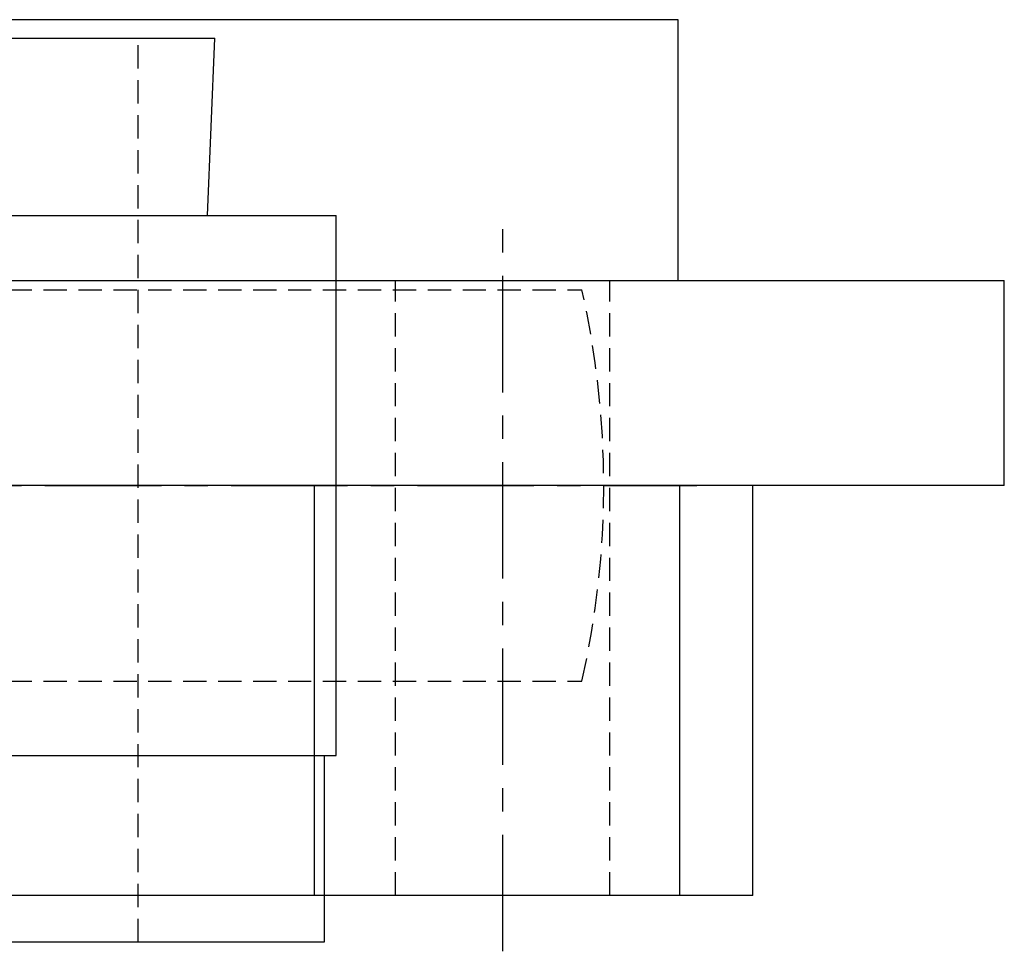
# Model space of a CAD drawing. Extents: x -148 to 326, y -148 to 326.
# Tile 9 of 10: x 32 to 138, y 216 to 316. Entities that reach past the tile are written whole.
import ezdxf

# ---------------------------------------------------------------- set-up
doc = ezdxf.new("R2010")
doc.units = 0
doc.header["$LTSCALE"] = 10
doc.linetypes.add('CENTER', pattern=[2, 1.25, -0.25, 0.25, -0.25])
doc.linetypes.add('HIDDEN', pattern=[0.375, 0.25, -0.125])
doc.layers.get('0').update_dxf_attribs({"linetype": 'CONTINUOUS'})
doc.layers.add('CENTER', color=1, linetype='CENTER')
doc.layers.add('HIDDEN', color=3, linetype='HIDDEN')

msp = doc.modelspace()

# ---------------------------------------------------------------- linework, layer by layer
for p, q in [((103, 316.3), (-103, 316.3)), ((103, 288.3), (103, 316.3)), ((-53.25, 314.3), (53.25, 314.3)), ((52.46, 295.3), (53.25, 314.3)), ((-66.25, 295.3), (66.25, 295.3)), ((66.25, 237.3), (66.25, 295.3)), ((-138, 288.3), (138, 288.3)), ((138, 266.3), (138, 288.3)), ((138, 266.3), (-138, 266.3)), ((63.9, 266.3), (63.9, 222.3)), ((103.15, 222.3), (103.15, 266.3)), ((111, 222.3), (111, 266.3)), ((-66.25, 237.3), (66.25, 237.3)), ((65, 217.3), (65, 237.3)), ((111, 222.3), (-111, 222.3)), ((-65, 217.3), (65, 217.3))]:
    msp.add_line(p, q)
at = {"layer": 'CENTER'}
for p, q in [((84.15, 216.3), (84.15, 294.3)), ((-105, 266.3), (105, 266.3))]:
    msp.add_line(p, q, dxfattribs=at)
at = {"layer": 'HIDDEN'}
for p, q in [((45, 217.3), (45, 314.3)), ((72.65, 222.3), (72.65, 288.3)), ((95.65, 222.3), (95.65, 288.3)), ((-92.65, 287.3), (92.65, 287.3)), ((-92.65, 245.3), (92.65, 245.3))]:
    msp.add_line(p, q, dxfattribs=at)
msp.add_arc((0, 266.3), 95, 347.2291, 12.7709, dxfattribs=at)

doc.saveas('drawing.dxf')
